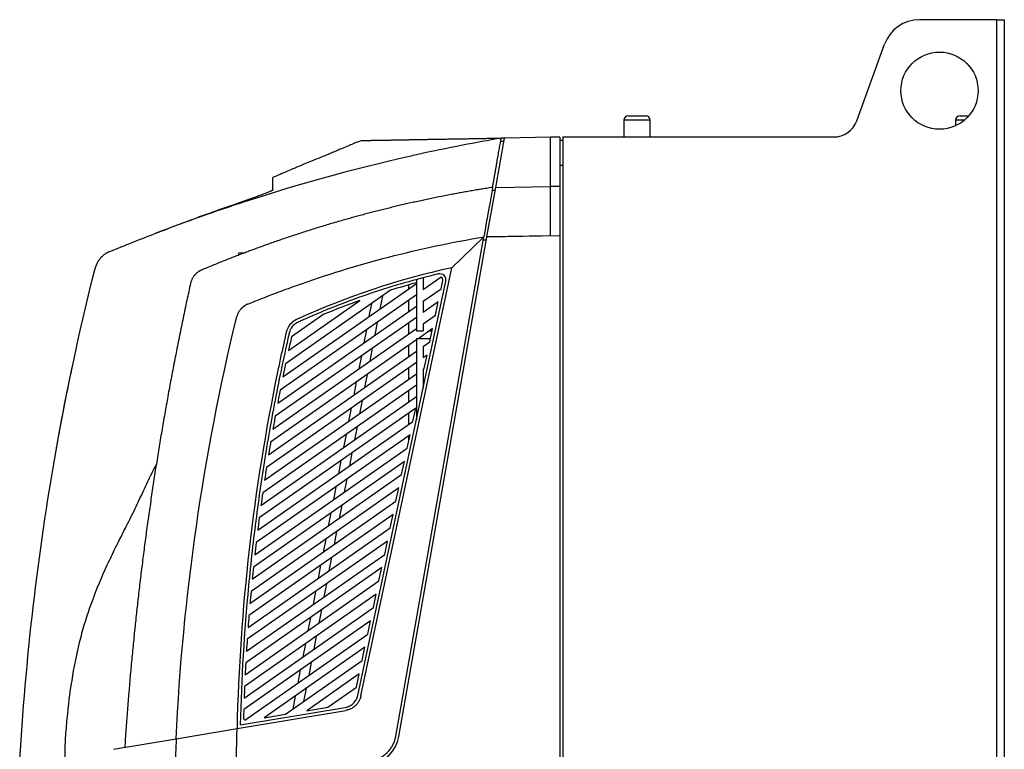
# Model space of a CAD drawing. Header units: millimetres. Extents: x 82 to 1002, y -172 to 1064.
# Tile 117 of 159: x 788 to 948, y 508 to 626. Entities that reach past the tile are written whole.
import ezdxf

# ---------------------------------------------------------------- set-up
doc = ezdxf.new("R2010")
doc.units = ezdxf.units.MM

msp = doc.modelspace()

# ---------------------------------------------------------------- linework, layer by layer
at = {"color": 7, "linetype": 'Continuous', "lineweight": 25}
for p, q in [((946.65, 625.78), (934.15, 625.78)), ((946.65, 625.78), (946.65, 262.78)), ((946.65, 625.78), (947.9, 625.78)), ((947.9, 625.78), (947.9, 262.78)), ((923.99, 609.41), (928.51, 621.83)), ((886.25, 609.48), (886.25, 606.78)), ((887, 610.23), (889.49, 610.23)), ((889.49, 610.23), (889.8, 610.23)), ((890.55, 606.78), (890.55, 609.48)), ((940, 609.48), (940, 608.6)), ((940.75, 610.23), (942.16, 610.23)), ((843.2, 605.99), (843.73, 606.21)), ((865.5, 598.62), (866.91, 606.61)), ((867.01, 606.61), (866.37, 606.6)), ((866.91, 606.61), (867.01, 606.61)), ((874.4, 606.74), (867.01, 606.61)), ((875.9, 606.77), (874.4, 606.74)), ((874.4, 598.74), (874.4, 606.74)), ((875.9, 606.77), (875.9, 598.77)), ((875.9, 606.27), (876.4, 606.28)), ((876.4, 606.78), (920.23, 606.78)), ((876.4, 606.78), (876.4, 282.28)), ((866.3, 606.1), (866.82, 606.11)), ((866.81, 606.06), (866.3, 606.06)), ((875.9, 602.19), (876.4, 602.19)), ((864.08, 590.6), (865.5, 598.62)), ((865.5, 598.62), (874.4, 598.78)), ((875.9, 598.77), (874.4, 598.74)), ((874.4, 590.78), (874.4, 598.74)), ((875.9, 598.77), (875.9, 590.77)), ((865.41, 598.11), (864.9, 598.11)), ((823.9, 596.19), (824.35, 596.22)), ((823.9, 596.1), (824.26, 596.12)), ((824.16, 596.21), (824.66, 596.38)), ((849.32, 509.73), (863.58, 590.59)), ((849.81, 509.64), (864.08, 590.56)), ((858.4, 585.6), (863.58, 590.59)), ((874.4, 590.78), (864.08, 590.6)), ((875.9, 590.77), (864.08, 590.56)), ((864.08, 590.56), (864.08, 590.6)), ((875.9, 590.77), (875.9, 497.03)), ((863.99, 590.09), (863.49, 590.09)), ((823.9, 588.03), (825.02, 588.09)), ((843.65, 516.23), (858.4, 585.6)), ((856.69, 584.05), (853.75, 582)), ((853.75, 583.98), (853.75, 582)), ((831.02, 567.91), (852.65, 583.06)), ((843.16, 516.33), (857.42, 583.41)), ((851.4, 582.18), (851.4, 582.82)), ((852.65, 583.69), (852.65, 575.4)), ((856.65, 582.2), (856.93, 583.51)), ((852.65, 581.22), (830.59, 565.78)), ((848.46, 581.95), (831.46, 570.05)), ((847.15, 581.03), (846.74, 578.91)), ((853.75, 580.16), (856.65, 582.2)), ((830.18, 563.66), (852.65, 579.39)), ((831.93, 572.21), (843.48, 580.29)), ((845.38, 579.8), (844.97, 577.68)), ((851.4, 578.52), (851.4, 580.35)), ((853.75, 580.16), (853.75, 578.33)), ((856.2, 580.05), (853.75, 578.33)), ((855.74, 577.89), (856.2, 580.05)), ((852.65, 577.56), (829.78, 561.55)), ((837.67, 578.06), (832.41, 574.38)), ((853.75, 576.5), (855.74, 577.89)), ((846.32, 576.79), (845.91, 574.67)), ((851.4, 574.86), (851.4, 576.69)), ((853.75, 576.5), (853.75, 575.4)), ((829.4, 559.45), (852.65, 575.73)), ((844.55, 575.56), (844.14, 573.44)), ((852.65, 575.4), (853.75, 575.4)), ((855.28, 575.74), (853.02, 574.16)), ((854.79, 575.4), (855.21, 575.4)), ((854.82, 573.59), (855.28, 575.74)), ((852.65, 573.9), (829.04, 557.37)), ((851.4, 571.19), (851.4, 573.02)), ((852.65, 574.16), (852.65, 560.96)), ((852.65, 574.16), (854.94, 574.16)), ((853.75, 572.84), (854.82, 573.59)), ((853.75, 572.84), (853.75, 571.01)), ((828.69, 555.29), (852.65, 572.07)), ((843.73, 571.32), (843.32, 569.2)), ((845.5, 572.56), (845.09, 570.44)), ((854.37, 571.44), (853.75, 571.01)), ((853.91, 569.29), (854.37, 571.44)), ((852.65, 570.24), (828.36, 553.23)), ((828.05, 551.18), (852.65, 568.41)), ((844.68, 568.32), (844.26, 566.2)), ((851.4, 567.53), (851.4, 569.36)), ((853.75, 569.18), (853.91, 569.29)), ((853.75, 569.18), (853.75, 566.14)), ((852.65, 566.58), (827.75, 549.14)), ((842.91, 567.08), (842.49, 564.96)), ((827.46, 547.11), (852.65, 564.74)), ((851.4, 563.87), (851.4, 565.7)), ((843.85, 564.08), (843.44, 561.96)), ((852.54, 562.83), (827.19, 545.09)), ((842.08, 562.84), (841.67, 560.72)), ((851.4, 560.21), (851.4, 562.04)), ((852.08, 560.68), (852.54, 562.83)), ((826.94, 543.08), (852.08, 560.68)), ((851.62, 558.53), (826.7, 541.08)), ((841.26, 558.6), (840.85, 556.48)), ((843.03, 559.84), (842.61, 557.72)), ((851.17, 556.38), (851.62, 558.53)), ((851.4, 557.92), (851.4, 558.38)), ((851.4, 557.92), (851.49, 557.92)), ((794.17, 555.4), (794.25, 555.83)), ((826.47, 539.09), (851.17, 556.38)), ((842.2, 555.6), (841.79, 553.48)), ((850.71, 554.23), (826.25, 537.11)), ((840.43, 554.36), (840.02, 552.24)), ((850.25, 552.08), (850.71, 554.23)), ((826.05, 535.13), (850.25, 552.08)), ((841.38, 551.36), (840.97, 549.24)), ((849.79, 549.93), (825.87, 533.17)), ((839.61, 550.12), (839.2, 548)), ((849.34, 547.77), (849.79, 549.93)), ((825.69, 531.22), (849.34, 547.77)), ((848.88, 545.62), (825.53, 529.27)), ((838.79, 545.88), (838.37, 543.76)), ((840.55, 547.12), (840.14, 545)), ((848.42, 543.47), (848.88, 545.62)), ((825.38, 527.34), (848.42, 543.47)), ((839.73, 542.88), (839.32, 540.76)), ((847.96, 541.32), (825.25, 525.41)), ((837.96, 541.64), (837.55, 539.52)), ((847.51, 539.17), (847.96, 541.32)), ((825.12, 523.49), (847.51, 539.17)), ((838.91, 538.64), (838.49, 536.52)), ((847.05, 537.02), (825.01, 521.58)), ((837.14, 537.4), (836.73, 535.28)), ((846.59, 534.87), (847.05, 537.02)), ((824.91, 519.68), (846.59, 534.87)), ((838.08, 534.4), (837.67, 532.28)), ((836.31, 533.16), (835.9, 531.04)), ((846.14, 532.72), (824.82, 517.79)), ((845.68, 530.56), (846.14, 532.72)), ((824.74, 515.9), (845.68, 530.56)), ((837.26, 530.16), (836.85, 528.04)), ((845.22, 528.41), (824.68, 514.03)), ((835.49, 528.92), (835.08, 526.8)), ((844.76, 526.26), (845.22, 528.41)), ((824.85, 512.32), (844.76, 526.26)), ((836.43, 525.92), (836.02, 523.8)), ((844.31, 524.11), (828.01, 512.7)), ((834.67, 524.68), (834.25, 522.56)), ((843.85, 521.96), (844.31, 524.11)), ((831.44, 513.27), (843.85, 521.96)), ((835.61, 521.68), (835.2, 519.56)), ((833.84, 520.44), (833.43, 518.33)), ((843.39, 519.81), (834.88, 513.85)), ((842.93, 517.66), (843.39, 519.81)), ((834.79, 517.44), (834.37, 515.32)), ((838.32, 514.42), (842.93, 517.66)), ((833.02, 516.21), (832.61, 514.09)), ((823.59, 510.94), (841.21, 513.89)), ((824.11, 511.54), (841.13, 514.39)), ((834.88, 513.85), (838.32, 514.42)), ((828.01, 512.7), (831.44, 513.27)), ((813.72, 509.29), (823.59, 510.94)), ((803.56, 507.59), (813.72, 509.29))]:
    msp.add_line(p, q, dxfattribs=at)
at = {"color": 8, "linetype": 'Continuous', "lineweight": 25}
for p, q in [((890.07, 609.48), (886.25, 609.48)), ((890.55, 609.48), (890.07, 609.48)), ((941.4, 609.48), (940, 609.48))]:
    msp.add_line(p, q, dxfattribs=at)
at = {"color": 7, "linetype": 'Continuous', "lineweight": 25}
msp.add_circle((937.4, 614.28), 6.25, dxfattribs=at)
for centre, radius, start, end in [((934.15, 619.78), 6, 90, 160), ((887, 609.48), 0.75, 90, 180), ((889.8, 609.48), 0.75, 0, 90), ((920.23, 610.78), 4, 270, 340), ((940.75, 609.48), 0.75, 90, 180), ((856.44, 583.62), 1, 348, 103.4146), ((856.44, 583.62), 0.5, 348, 60.527), ((825.14, 512.72), 0.5, 178.398, 234.5256), ((844.39, 510.6), 5.5, 280, 350)]:
    msp.add_arc(centre, radius, start, end, dxfattribs=at)
for points, knots in [([(843.73, 606.21), (843.73, 606.21), (843.73, 606.21), (843.74, 606.21), (843.75, 606.21), (843.77, 606.21), (843.79, 606.21), (843.82, 606.21), (843.85, 606.21), (843.88, 606.21), (843.92, 606.21), (843.97, 606.21), (844.02, 606.21), (844.07, 606.21), (844.13, 606.22), (844.2, 606.22), (844.27, 606.22), (844.34, 606.22), (844.42, 606.22), (844.51, 606.22), (844.6, 606.22), (844.69, 606.23), (844.79, 606.23), (844.9, 606.23), (845.01, 606.23), (845.12, 606.23), (845.24, 606.23), (845.36, 606.24), (845.49, 606.24), (845.63, 606.24), (845.76, 606.24), (845.91, 606.25), (846.06, 606.25), (846.21, 606.25), (846.37, 606.25), (846.53, 606.26), (846.7, 606.26), (846.88, 606.26), (847.05, 606.27), (847.24, 606.27), (847.43, 606.27), (847.62, 606.28), (847.82, 606.28), (848.02, 606.28), (848.23, 606.29), (848.44, 606.29), (848.66, 606.29), (848.89, 606.3), (849.12, 606.3), (849.35, 606.31), (849.59, 606.31), (849.83, 606.32), (850.08, 606.32), (850.33, 606.32), (850.59, 606.33), (850.86, 606.33), (851.12, 606.34), (851.4, 606.34), (851.68, 606.35), (851.96, 606.35), (852.25, 606.36), (852.54, 606.36), (852.84, 606.37), (853.15, 606.37), (853.45, 606.38), (853.77, 606.38), (854.09, 606.39), (854.41, 606.4), (854.74, 606.4), (855.07, 606.41), (855.41, 606.41), (855.75, 606.42), (856.1, 606.42), (856.46, 606.43), (856.81, 606.44), (857.18, 606.44), (857.54, 606.45), (857.92, 606.46), (858.3, 606.46), (858.68, 606.47), (859.07, 606.48), (859.46, 606.48), (859.86, 606.49), (860.26, 606.5), (860.67, 606.5), (861.08, 606.51), (861.5, 606.52), (861.92, 606.53), (862.34, 606.53), (862.78, 606.54), (863.21, 606.55), (863.65, 606.56), (864.1, 606.56), (864.55, 606.57), (865, 606.58), (865.46, 606.59), (865.93, 606.6), (866.24, 606.6), (866.4, 606.6)], [0, 0, 0, 0, 0.010092, 0.020188, 0.03029, 0.040398, 0.050512, 0.060632, 0.070759, 0.080894, 0.091036, 0.101186, 0.111345, 0.121512, 0.131688, 0.141868, 0.152053, 0.162244, 0.172441, 0.182644, 0.192854, 0.203071, 0.213296, 0.223529, 0.233771, 0.244021, 0.25428, 0.264543, 0.274812, 0.285086, 0.295366, 0.305652, 0.315946, 0.326246, 0.336554, 0.346869, 0.357194, 0.367527, 0.377868, 0.388215, 0.398567, 0.408924, 0.419287, 0.429657, 0.440033, 0.450416, 0.460807, 0.471206, 0.481613, 0.492029, 0.502453, 0.512883, 0.523318, 0.533758, 0.544204, 0.554657, 0.565116, 0.575582, 0.586056, 0.596538, 0.607028, 0.617527, 0.628034, 0.638547, 0.649065, 0.659588, 0.670117, 0.680652, 0.691195, 0.701744, 0.712301, 0.722865, 0.733439, 0.744021, 0.754612, 0.765207, 0.775808, 0.786414, 0.797026, 0.807644, 0.818269, 0.828901, 0.839541, 0.85019, 0.860846, 0.871512, 0.882186, 0.892864, 0.903547, 0.914236, 0.924931, 0.935632, 0.94634, 0.957056, 0.967779, 0.97851, 0.989251, 1, 1, 1, 1]), ([(864.99, 598.61), (865.01, 598.7), (865.04, 598.87), (865.08, 599.13), (865.13, 599.38), (865.17, 599.63), (865.21, 599.88), (865.26, 600.13), (865.3, 600.38), (865.35, 600.63), (865.41, 600.98), (865.49, 601.42), (865.58, 601.96), (865.67, 602.49), (865.79, 603.17), (865.91, 603.83), (866.02, 604.47), (866.1, 604.93), (866.18, 605.37), (866.25, 605.75), (866.31, 606.07), (866.35, 606.34), (866.38, 606.52), (866.4, 606.6)], [0, 0, 0, 0, 0.027818, 0.055606, 0.083372, 0.111126, 0.138876, 0.166631, 0.1944, 0.222192, 0.250016, 0.312502, 0.375016, 0.437503, 0.500017, 0.624993, 0.687479, 0.749994, 0.81248, 0.874995, 0.916662, 0.95832, 1, 1, 1, 1]), ([(843.2, 606), (842.94, 605.89), (842.46, 605.7), (841.64, 605.35), (840.82, 605), (840, 604.65), (839.23, 604.33), (838.4, 603.98), (837.34, 603.55), (835.98, 603), (834.37, 602.33), (832.44, 601.52), (830.76, 600.81), (829.68, 600.34), (829.4, 600.21)], [0, 0, 0, 0, 0.139307, 0.259659, 0.362313, 0.428874, 0.487818, 0.540848, 0.590198, 0.66328, 0.744761, 0.835922, 0.955865, 1, 1, 1, 1]), ([(852.65, 603.88), (852.28, 603.8), (842.54, 601.62), (830.6, 598.3), (817.11, 593.69), (812.74, 592.06), (810.56, 591.23), (810.5, 591.21), (810.44, 591.19)], [0.6155199, 0.6155199, 0.6155199, 0.6155199, 0.6231093, 0.8135432, 0.8610103, 0.9060334, 0.9060334, 0.9072946, 0.9072946, 0.9072946, 0.9072946]), ([(829.4, 598.21), (829.4, 598.65), (829.4, 599.42), (829.4, 600.08), (829.4, 600.18), (829.4, 600.2)], [0, 0, 0, 0, 0.4910807, 0.8616944, 1, 1, 1, 1]), ([(829.4, 598.21), (829.4, 598.19), (829.37, 598.16), (829.27, 598.11), (829.23, 598.08), (829.14, 598.04), (829.09, 598.01), (828.9, 597.93), (828.76, 597.86), (828.49, 597.76), (828.4, 597.72), (828.2, 597.64), (828.1, 597.6), (827.77, 597.48), (827.53, 597.39), (827.14, 597.25), (827.01, 597.2), (826.74, 597.1), (826.6, 597.05), (826.18, 596.9), (825.88, 596.8), (825.28, 596.59), (824.97, 596.49), (824.66, 596.38)], [0, 0, 0, 0, 0.125, 0.125, 0.1875, 0.1875, 0.25, 0.25, 0.375, 0.375, 0.4375, 0.4375, 0.5, 0.5, 0.625, 0.625, 0.6875, 0.6875, 0.75, 0.75, 0.875, 0.875, 1, 1, 1, 1]), ([(864.99, 598.61), (864.67, 598.56), (864.05, 598.46), (863.1, 598.31), (862.17, 598.16), (861.24, 598), (860.32, 597.83), (859.41, 597.67), (858.8, 597.55), (858.5, 597.5)], [0, 0, 0, 0, 0.145542, 0.290189, 0.433941, 0.576799, 0.718761, 0.859828, 1, 1, 1, 1]), ([(810.44, 591.19), (812.79, 592.1), (817.25, 593.82), (821.77, 595.38), (823.9, 596.12)], [0, 0, 0, 0, 0.528043, 1, 1, 1, 1]), ([(852.65, 596.3), (852.33, 596.23), (851.71, 596.09), (850.77, 595.88), (849.84, 595.66), (848.92, 595.44), (848.01, 595.22), (847.11, 595), (846.21, 594.77), (845.32, 594.54), (844.44, 594.31), (843.57, 594.08), (842.7, 593.84), (841.85, 593.6), (840.59, 593.25), (838.93, 592.77), (836.88, 592.15), (834.86, 591.52), (832.87, 590.87), (830.9, 590.21), (828.95, 589.53), (827.04, 588.84), (825.14, 588.14), (823.28, 587.43), (821.44, 586.7), (819.62, 585.97), (818.42, 585.46), (817.83, 585.21)], [0, 0, 0, 0, 0.026437, 0.052679, 0.078726, 0.104577, 0.130232, 0.155692, 0.180956, 0.206025, 0.230899, 0.255577, 0.280059, 0.304346, 0.328438, 0.387391, 0.445801, 0.503668, 0.56099, 0.617769, 0.674004, 0.729696, 0.784844, 0.839449, 0.893509, 0.947027, 1, 1, 1, 1]), ([(825.31, 579.69), (826.85, 580.33), (828.4, 580.94), (831, 581.93), (832.04, 582.31), (842.98, 586.23), (853.19, 588.87), (863.58, 590.59)], [0, 0, 0, 0, 0.0446845, 0.0446845, 0.0744293, 0.0744293, 0.3564309, 0.3564309, 0.3564309, 0.3564309]), ([(802.95, 588.21), (802.9, 588.19), (802.82, 588.15), (802.69, 588.09), (802.57, 588.03), (802.44, 587.96), (802.32, 587.88), (802.2, 587.8), (802.09, 587.72), (801.97, 587.63), (801.86, 587.54), (801.75, 587.44), (801.65, 587.34), (801.55, 587.24), (801.45, 587.13), (801.35, 587.01), (801.27, 586.9), (801.18, 586.78), (801.1, 586.66), (801.02, 586.54), (800.95, 586.41), (800.89, 586.28), (800.83, 586.15), (800.77, 586.02), (800.72, 585.89), (800.67, 585.76), (800.63, 585.62), (800.61, 585.53), (800.6, 585.49)], [0, 0, 0, 0, 0.037239, 0.074771, 0.112573, 0.150619, 0.188886, 0.227348, 0.265982, 0.304762, 0.343664, 0.382664, 0.421737, 0.460859, 0.500006, 0.539152, 0.578274, 0.617347, 0.656346, 0.695247, 0.734026, 0.772658, 0.811119, 0.849384, 0.887429, 0.92523, 0.962761, 1, 1, 1, 1]), ([(858.4, 585.6), (849.74, 583.71), (841.31, 580.9), (832.4, 576.84), (831.78, 576.08), (831.25, 573.8), (830.95, 572.43), (830.49, 570.27), (830.32, 569.48), (826.22, 549.68), (824.03, 530.35), (823.59, 510.94)], [0, 0, 0, 0, 0.282002, 0.282002, 0.311746, 0.311746, 0.356431, 0.356431, 0.382128, 0.382128, 1, 1, 1, 1]), ([(817.83, 585.21), (817.79, 585.2), (817.72, 585.17), (817.61, 585.11), (817.51, 585.06), (817.41, 585), (817.31, 584.93), (817.22, 584.87), (817.13, 584.8), (817.05, 584.73), (816.97, 584.66), (816.89, 584.59), (816.82, 584.52), (816.75, 584.44), (816.66, 584.33), (816.54, 584.18), (816.4, 583.97), (816.29, 583.76), (816.2, 583.54), (816.12, 583.32), (816.08, 583.17), (816.06, 583.1)], [0, 0, 0, 0, 0.042305, 0.083971, 0.125, 0.165391, 0.205143, 0.244258, 0.282734, 0.320573, 0.357774, 0.394337, 0.430263, 0.465551, 0.500201, 0.586239, 0.67118, 0.755026, 0.837777, 0.919434, 1, 1, 1, 1]), ([(856.21, 584.59), (852.53, 583.71), (848.89, 582.67), (843.51, 580.85), (841.73, 580.21), (839.08, 579.18), (838.2, 578.82), (836.45, 578.09), (835.58, 577.72), (834.5, 577.24), (834.28, 577.14), (833.95, 577), (833.85, 576.95), (833.63, 576.85), (833.52, 576.81), (833.31, 576.7), (833.2, 576.64), (833.01, 576.51), (832.91, 576.44), (832.65, 576.21), (832.5, 576.02), (832.31, 575.73), (832.26, 575.62), (832.16, 575.41), (832.12, 575.29), (832.06, 575.07), (832.03, 574.95), (831.98, 574.72), (831.95, 574.61), (831.82, 574.03), (831.72, 573.57), (831.21, 571.28), (830.82, 569.43), (829.69, 563.9), (829, 560.19), (827.76, 552.76), (827.21, 549.04), (826.23, 541.58), (825.81, 537.83), (824.74, 526.58), (824.29, 519.07), (824.11, 511.54)], [0, 0, 0, 0, 0.125, 0.125, 0.1875, 0.1875, 0.21875, 0.21875, 0.25, 0.25, 0.257812, 0.257812, 0.261719, 0.261719, 0.265625, 0.265625, 0.269531, 0.269531, 0.273437, 0.273437, 0.28125, 0.28125, 0.285156, 0.285156, 0.289062, 0.289062, 0.292969, 0.292969, 0.296875, 0.296875, 0.3125, 0.3125, 0.375, 0.375, 0.5, 0.5, 0.625, 0.625, 0.75, 0.75, 1, 1, 1, 1]), ([(816.06, 583.1), (815.96, 582.63), (815.76, 581.69), (815.45, 580.28), (815.15, 578.88), (814.86, 577.47), (814.57, 576.06), (814.28, 574.65), (814, 573.24), (813.72, 571.83), (813.44, 570.42), (813.17, 569), (812.9, 567.59), (812.64, 566.18), (812.38, 564.77), (812.13, 563.35), (811.88, 561.94), (811.63, 560.52), (811.39, 559.11), (811.15, 557.69), (810.92, 556.27), (810.69, 554.86), (810.46, 553.44), (810.24, 552.02), (810.02, 550.6), (809.81, 549.18), (809.6, 547.76), (809.39, 546.34), (809.19, 544.92), (808.99, 543.5), (808.8, 542.08), (808.61, 540.66), (808.43, 539.24), (808.25, 537.82), (808.07, 536.39), (807.9, 534.97), (807.73, 533.55), (807.57, 532.13), (807.41, 530.7), (807.25, 529.28), (807.1, 527.85), (806.95, 526.43), (806.81, 525.01), (806.67, 523.58), (806.53, 522.16), (806.4, 520.73), (806.27, 519.31), (806.15, 517.88), (806.03, 516.46), (805.91, 515.03), (805.8, 513.6), (805.7, 512.18), (805.59, 510.75), (805.49, 509.33), (805.43, 508.37), (805.4, 507.9)], [0, 0, 0, 0, 0.018935, 0.037868, 0.056798, 0.075725, 0.09465, 0.113572, 0.132491, 0.151408, 0.170323, 0.189235, 0.208144, 0.22705, 0.245954, 0.264856, 0.283755, 0.302651, 0.321545, 0.340436, 0.359324, 0.37821, 0.397094, 0.415975, 0.434853, 0.453728, 0.472601, 0.491472, 0.51034, 0.529205, 0.548068, 0.566928, 0.585785, 0.60464, 0.623493, 0.642343, 0.66119, 0.680035, 0.698877, 0.717716, 0.736553, 0.755387, 0.774219, 0.793048, 0.811875, 0.830699, 0.849521, 0.86834, 0.887156, 0.90597, 0.924781, 0.94359, 0.962396, 0.981199, 1, 1, 1, 1]), ([(825.31, 579.69), (825.27, 579.68), (825.2, 579.65), (825.09, 579.59), (824.99, 579.54), (824.89, 579.48), (824.8, 579.42), (824.71, 579.36), (824.62, 579.29), (824.54, 579.23), (824.46, 579.16), (824.38, 579.09), (824.31, 579.02), (824.24, 578.95), (824.14, 578.84), (824.02, 578.68), (823.89, 578.48), (823.77, 578.28), (823.68, 578.06), (823.6, 577.85), (823.56, 577.7), (823.54, 577.63)], [0, 0, 0, 0, 0.0423498, 0.084054, 0.1251126, 0.1655256, 0.2052931, 0.2444151, 0.2828916, 0.3207227, 0.3579084, 0.3944488, 0.430344, 0.4655939, 0.5001986, 0.5863158, 0.6713048, 0.7551667, 0.8379025, 0.9195132, 1, 1, 1, 1]), ([(832.41, 574.38), (832.33, 574.02), (832.25, 573.66), (832.09, 572.93), (832.01, 572.57), (831.93, 572.21)], [0, 0, 0, 0, 0.5, 0.5, 1, 1, 1, 1]), ([(794.36, 556.43), (794.72, 558.42), (795.5, 562.76), (796.4, 567.07), (796.88, 569.4)], [0, 0, 0, 0, 0.460611, 1, 1, 1, 1]), ([(788.38, 505.05), (788.85, 513.6), (789.58, 522.14), (791.55, 539.14), (792.79, 547.6), (794.28, 556)], [0, 0, 0, 0, 0.5, 0.5, 1, 1, 1, 1]), ([(795.72, 506.28), (795.72, 507.34), (795.76, 508.38), (795.89, 510.47), (795.98, 511.51), (796.28, 514.63), (796.53, 516.7), (797.18, 520.81), (797.58, 522.86), (798.33, 525.9), (798.6, 526.91), (799.21, 528.93), (799.54, 529.93), (800.59, 532.9), (801.39, 534.83), (802.68, 537.69), (803.12, 538.64), (804.03, 540.52), (804.5, 541.45), (805.45, 543.31), (805.93, 544.24), (806.63, 545.65), (806.86, 546.12), (807.32, 547.06), (807.54, 547.53), (808.2, 548.96), (808.63, 549.91), (809.3, 551.33), (809.53, 551.8), (810, 552.74), (810.24, 553.2), (810.5, 553.66)], [0, 0, 0, 0, 0.0625, 0.0625, 0.125, 0.125, 0.25, 0.25, 0.375, 0.375, 0.4375, 0.4375, 0.5, 0.5, 0.625, 0.625, 0.6875, 0.6875, 0.75, 0.75, 0.8125, 0.8125, 0.84375, 0.84375, 0.875, 0.875, 0.9375, 0.9375, 0.96875, 0.96875, 1, 1, 1, 1]), ([(841.13, 514.39), (841.38, 514.43), (841.61, 514.5), (841.95, 514.67), (842.06, 514.74), (842.26, 514.88), (842.36, 514.96), (842.54, 515.13), (842.62, 515.22), (842.77, 515.42), (842.84, 515.52), (842.96, 515.74), (843.01, 515.85), (843.1, 516.09), (843.14, 516.21), (843.16, 516.33)], [0, 0, 0, 0, 0.25, 0.25, 0.375, 0.375, 0.5, 0.5, 0.625, 0.625, 0.75, 0.75, 0.875, 0.875, 1, 1, 1, 1]), ([(843.65, 516.23), (843.64, 516.19), (843.63, 516.12), (843.6, 516.01), (843.56, 515.9), (843.51, 515.75), (843.44, 515.58), (843.3, 515.32), (843.1, 515.01), (842.8, 514.68), (842.46, 514.39), (842.14, 514.2), (841.87, 514.08), (841.66, 514), (841.44, 513.94), (841.29, 513.91), (841.21, 513.89)], [0, 0, 0, 0, 0.031909, 0.063757, 0.095592, 0.127459, 0.190062, 0.252743, 0.376667, 0.500003, 0.62334, 0.747267, 0.809876, 0.872557, 0.936213, 1, 1, 1, 1]), ([(813.72, 509.29), (813.68, 507.75), (813.62, 506.21), (813.51, 503.13), (813.46, 501.59), (813.4, 500.05)], [0, 0, 0, 0, 0.5, 0.5, 1, 1, 1, 1]), ([(845.26, 505.67), (845.32, 505.68), (845.42, 505.7), (845.58, 505.74), (845.74, 505.78), (845.89, 505.82), (846.03, 505.87), (846.18, 505.92), (846.32, 505.98), (846.45, 506.04), (846.58, 506.1), (846.71, 506.16), (846.83, 506.23), (846.95, 506.3), (847.07, 506.37), (847.18, 506.44), (847.29, 506.52), (847.39, 506.59), (847.49, 506.67), (847.58, 506.75), (847.68, 506.82), (847.76, 506.9), (847.85, 506.98), (847.98, 507.11), (848.15, 507.29), (848.35, 507.54), (848.54, 507.79), (848.7, 508.05), (848.85, 508.32), (848.98, 508.6), (849.09, 508.87), (849.18, 509.16), (849.26, 509.44), (849.3, 509.63), (849.32, 509.73)], [0, 0, 0, 0, 0.027, 0.053593, 0.079779, 0.105559, 0.130932, 0.155899, 0.180458, 0.204611, 0.228358, 0.251697, 0.27463, 0.297156, 0.319276, 0.340989, 0.362295, 0.383195, 0.403687, 0.423774, 0.443453, 0.462726, 0.481592, 0.500051, 0.552447, 0.604308, 0.655637, 0.706432, 0.756693, 0.806421, 0.855616, 0.904277, 0.952405, 1, 1, 1, 1])]:
    msp.add_open_spline(points, degree=3, knots=knots, dxfattribs=at)
for points in [[(866.4, 606.6), (864.31, 606.23), (862.21, 605.85), (860.13, 605.44)], [(860.12, 605.44), (857.63, 604.96), (855.13, 604.44), (852.65, 603.89)], [(864.99, 598.61), (864.62, 596.49), (864.12, 593.68), (863.58, 590.59)], [(858.5, 597.5), (856.54, 597.13), (854.59, 596.73), (852.65, 596.3)], [(823.9, 596), (824.02, 596.04), (824.14, 596.08), (824.26, 596.12)], [(823.9, 596), (823.9, 596.03), (823.9, 596.07), (823.9, 596.1)], [(824.26, 596.12), (824.29, 596.15), (824.32, 596.18), (824.35, 596.22)], [(802.95, 588.21), (805.43, 589.24), (807.93, 590.23), (810.44, 591.19)], [(823.9, 587.66), (823.9, 587.79), (823.9, 587.91), (823.9, 588.03)], [(794.28, 556), (796.04, 565.93), (798.15, 575.77), (800.6, 585.49)], [(852.65, 583.17), (851.25, 582.79), (849.85, 582.38), (848.46, 581.95)], [(843.48, 580.29), (841.52, 579.6), (839.59, 578.85), (837.67, 578.06)], [(813.72, 509.29), (814.81, 532.33), (818.1, 555.21), (823.54, 577.63)], [(831.46, 570.05), (831.31, 569.34), (831.16, 568.62), (831.02, 567.91)], [(830.59, 565.78), (830.45, 565.07), (830.31, 564.36), (830.18, 563.66)], [(829.78, 561.55), (829.65, 560.85), (829.53, 560.15), (829.4, 559.45)], [(829.04, 557.37), (828.92, 556.68), (828.81, 555.99), (828.69, 555.29)], [(851.4, 557.48), (851.4, 557.63), (851.4, 557.77), (851.4, 557.92)], [(828.36, 553.23), (828.26, 552.55), (828.15, 551.86), (828.05, 551.18)], [(827.75, 549.14), (827.65, 548.46), (827.56, 547.79), (827.46, 547.11)], [(827.19, 545.09), (827.11, 544.42), (827.02, 543.75), (826.94, 543.08)], [(826.7, 541.08), (826.62, 540.41), (826.54, 539.75), (826.47, 539.09)], [(826.25, 537.11), (826.19, 536.45), (826.12, 535.79), (826.05, 535.13)], [(825.87, 533.17), (825.81, 532.52), (825.75, 531.87), (825.69, 531.22)], [(825.53, 529.27), (825.48, 528.63), (825.43, 527.98), (825.38, 527.34)], [(825.25, 525.41), (825.2, 524.77), (825.16, 524.13), (825.12, 523.49)], [(825.01, 521.58), (824.97, 520.95), (824.94, 520.32), (824.91, 519.68)], [(824.82, 517.79), (824.79, 517.16), (824.77, 516.53), (824.74, 515.9)], [(824.68, 514.03), (824.66, 513.6), (824.65, 513.17), (824.64, 512.74)], [(823.42, 501.82), (823.47, 505), (823.52, 507.76), (823.59, 510.94)]]:
    msp.add_open_spline(points, degree=3, dxfattribs=at)

doc.saveas('drawing.dxf')
